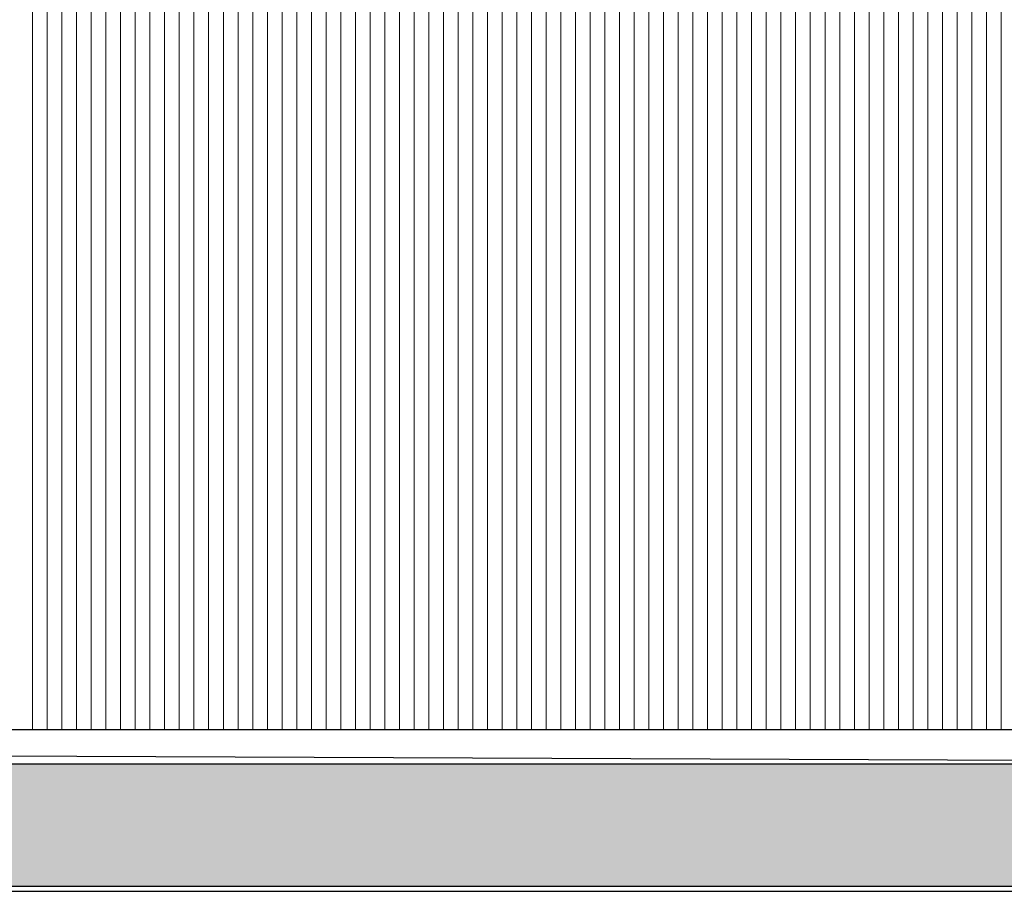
# Model space of a CAD drawing. Header units: millimetres. Extents: x -94445 to -15191, y 1000 to 18261.
# Tile 52 of 108: x -54719 to -46666, y 2500 to 9630. Entities that reach past the tile are written whole.
import ezdxf

# ---------------------------------------------------------------- set-up
doc = ezdxf.new("R2010")
doc.units = ezdxf.units.MM
doc.header["$LTSCALE"] = 0.5
doc.header["$MEASUREMENT"] = 0
doc.linetypes.add('PLINE', pattern=[0])
for name, color, linetype in [('23-- Yttervegger', 7, 'Continuous'), ('71-- Bearbeidet terreng', 7, 'Continuous'), ('71-- Bearbeidet terreng (Skravur)', 7, 'Continuous')]:
    doc.layers.add(name, color=color, linetype=linetype)
doc.layers.add('262- Taktekking', color=7, linetype='Continuous', lineweight=0)

# ---------------------------------------------------------------- blocks, each defined once
blk = doc.blocks.new('*X2')
at = {"layer": '262- Taktekking', "linetype": 'PLINE'}
for p, q in [((-54614.1, 7320), (-54614.1, 4002.7)), ((-54614.1, 4000), (-54614.1, 7320)), ((-54494.1, 7320), (-54494.1, 4002.7)), ((-54494.1, 4000), (-54494.1, 7320)), ((-54374.1, 7320), (-54374.1, 4002.7)), ((-54374.1, 4000), (-54374.1, 7320)), ((-54254.1, 7320), (-54254.1, 4002.7)), ((-54254.1, 4000), (-54254.1, 7320)), ((-54134, 7320), (-54134, 4002.7)), ((-54134, 4000), (-54134, 7320)), ((-54014, 7320), (-54014, 4002.7)), ((-54014, 4000), (-54014, 7320)), ((-53894, 7320), (-53894, 4002.7)), ((-53894, 4000), (-53894, 7320)), ((-53773.9, 7320), (-53773.9, 4002.7)), ((-53773.9, 4000), (-53773.9, 7320)), ((-53653.9, 7320), (-53653.9, 4002.7)), ((-53653.9, 4000), (-53653.9, 7320)), ((-53533.9, 7320), (-53533.9, 4002.7)), ((-53533.9, 4000), (-53533.9, 7320)), ((-53413.8, 7320), (-53413.8, 4002.7)), ((-53413.8, 4000), (-53413.8, 7320)), ((-53293.8, 7320), (-53293.8, 4002.7)), ((-53293.8, 4000), (-53293.8, 7320)), ((-53173.8, 7320), (-53173.8, 4002.7)), ((-53173.8, 4000), (-53173.8, 7320)), ((-53053.7, 7320), (-53053.7, 4002.7)), ((-53053.7, 4000), (-53053.7, 7320)), ((-52933.7, 7320), (-52933.7, 4002.7)), ((-52933.7, 4000), (-52933.7, 7320)), ((-52813.7, 7320), (-52813.7, 4002.7)), ((-52813.7, 4000), (-52813.7, 7320)), ((-52693.7, 7320), (-52693.7, 4002.7)), ((-52693.7, 4000), (-52693.7, 7320)), ((-52573.6, 7320), (-52573.6, 4002.7)), ((-52573.6, 4000), (-52573.6, 7320)), ((-52453.6, 7320), (-52453.6, 4002.7)), ((-52453.6, 4000), (-52453.6, 7320)), ((-52333.6, 7320), (-52333.6, 4002.7)), ((-52333.6, 4000), (-52333.6, 7320)), ((-52213.5, 7320), (-52213.5, 4002.7)), ((-52213.5, 4000), (-52213.5, 7320)), ((-52093.5, 7320), (-52093.5, 4002.7)), ((-52093.5, 4000), (-52093.5, 7320)), ((-51973.5, 7320), (-51973.5, 4002.7)), ((-51973.5, 4000), (-51973.5, 7320)), ((-51853.4, 7320), (-51853.4, 4002.7)), ((-51853.4, 4000), (-51853.4, 7320)), ((-51733.4, 7320), (-51733.4, 4002.7)), ((-51733.4, 4000), (-51733.4, 7320)), ((-51613.4, 7320), (-51613.4, 4002.7)), ((-51613.4, 4000), (-51613.4, 7320)), ((-51493.3, 7320), (-51493.3, 4002.7)), ((-51493.3, 4000), (-51493.3, 7320)), ((-51373.3, 7320), (-51373.3, 4002.7)), ((-51373.3, 4000), (-51373.3, 7320)), ((-51253.3, 7320), (-51253.3, 4002.7)), ((-51253.3, 4000), (-51253.3, 7320)), ((-51133.2, 7320), (-51133.2, 4002.7)), ((-51133.2, 4000), (-51133.2, 7320)), ((-51013.2, 7320), (-51013.2, 4002.7)), ((-51013.2, 4000), (-51013.2, 7320)), ((-50893.2, 7320), (-50893.2, 4002.7)), ((-50893.2, 4000), (-50893.2, 7320)), ((-50773.2, 7320), (-50773.2, 4002.7)), ((-50773.2, 4000), (-50773.2, 7320)), ((-50653.1, 7320), (-50653.1, 4002.7)), ((-50653.1, 4000), (-50653.1, 7320)), ((-50533.1, 7320), (-50533.1, 4002.7)), ((-50533.1, 4000), (-50533.1, 7320)), ((-50413.1, 7320), (-50413.1, 4002.7)), ((-50413.1, 4000), (-50413.1, 7320)), ((-50293, 7320), (-50293, 4002.7)), ((-50293, 4000), (-50293, 7320)), ((-50173, 7320), (-50173, 4002.7)), ((-50173, 4000), (-50173, 7320)), ((-50053, 7320), (-50053, 4002.7)), ((-50053, 4000), (-50053, 7320)), ((-49932.9, 7320), (-49932.9, 4002.7)), ((-49932.9, 4000), (-49932.9, 7320)), ((-49812.9, 7320), (-49812.9, 4002.7)), ((-49812.9, 4000), (-49812.9, 7320)), ((-49692.9, 7320), (-49692.9, 4002.7)), ((-49692.9, 4000), (-49692.9, 7320)), ((-49572.8, 7320), (-49572.8, 4002.7)), ((-49572.8, 4000), (-49572.8, 7320)), ((-49452.8, 7320), (-49452.8, 4002.7)), ((-49452.8, 4000), (-49452.8, 7320)), ((-49332.8, 7320), (-49332.8, 4002.7)), ((-49332.8, 4000), (-49332.8, 7320)), ((-49212.7, 7320), (-49212.7, 4002.7)), ((-49212.7, 4000), (-49212.7, 7320)), ((-49092.7, 7320), (-49092.7, 4002.7)), ((-49092.7, 4000), (-49092.7, 7320)), ((-48972.7, 7320), (-48972.7, 4002.7)), ((-48972.7, 4000), (-48972.7, 7320)), ((-48852.7, 7320), (-48852.7, 4002.7)), ((-48852.7, 4000), (-48852.7, 7320)), ((-48732.6, 7320), (-48732.6, 4002.7)), ((-48732.6, 4000), (-48732.6, 7320)), ((-48612.6, 7320), (-48612.6, 4002.7)), ((-48612.6, 4000), (-48612.6, 7320)), ((-48492.6, 7320), (-48492.6, 4002.7)), ((-48492.6, 4000), (-48492.6, 7320)), ((-48372.5, 7320), (-48372.5, 4002.7)), ((-48372.5, 4000), (-48372.5, 7320)), ((-48252.5, 7320), (-48252.5, 4002.7)), ((-48252.5, 4000), (-48252.5, 7320)), ((-48132.5, 7320), (-48132.5, 4002.7)), ((-48132.5, 4000), (-48132.5, 7320)), ((-48012.4, 7320), (-48012.4, 4002.7)), ((-48012.4, 4000), (-48012.4, 7320)), ((-47892.4, 7320), (-47892.4, 4002.7)), ((-47892.4, 4000), (-47892.4, 7320)), ((-47772.4, 7320), (-47772.4, 4002.7)), ((-47772.4, 4000), (-47772.4, 7320)), ((-47652.3, 7320), (-47652.3, 4002.7)), ((-47652.3, 4000), (-47652.3, 7320)), ((-47532.3, 7320), (-47532.3, 4002.7)), ((-47532.3, 4000), (-47532.3, 7320)), ((-47412.3, 7320), (-47412.3, 4002.7)), ((-47412.3, 4000), (-47412.3, 7320)), ((-47292.3, 7320), (-47292.3, 4002.7)), ((-47292.3, 4000), (-47292.3, 7320)), ((-47172.2, 7320), (-47172.2, 4002.7)), ((-47172.2, 4000), (-47172.2, 7320)), ((-47052.2, 7320), (-47052.2, 4002.7)), ((-47052.2, 4000), (-47052.2, 7320)), ((-46932.2, 7320), (-46932.2, 4002.7)), ((-46932.2, 4000), (-46932.2, 7320)), ((-46812.1, 7320), (-46812.1, 4002.7)), ((-46812.1, 4000), (-46812.1, 7320)), ((-46692.1, 7320), (-46692.1, 4002.7)), ((-46692.1, 4000), (-46692.1, 7320)), ((-54614.1, 4002.7), (-54614.1, 3820)), ((-54614.1, 3820), (-54614.1, 4000)), ((-54494.1, 4002.7), (-54494.1, 3820)), ((-54494.1, 3820), (-54494.1, 4000)), ((-54374.1, 4002.7), (-54374.1, 3820)), ((-54374.1, 3820), (-54374.1, 4000)), ((-54254.1, 4002.7), (-54254.1, 3820)), ((-54254.1, 3820), (-54254.1, 4000)), ((-54134, 4002.7), (-54134, 3820)), ((-54134, 3820), (-54134, 4000)), ((-54014, 4002.7), (-54014, 3820)), ((-54014, 3820), (-54014, 4000)), ((-53894, 4002.7), (-53894, 3820)), ((-53894, 3820), (-53894, 4000)), ((-53773.9, 4002.7), (-53773.9, 3820)), ((-53773.9, 3820), (-53773.9, 4000)), ((-53653.9, 4002.7), (-53653.9, 3820)), ((-53653.9, 3820), (-53653.9, 4000)), ((-53533.9, 4002.7), (-53533.9, 3820)), ((-53533.9, 3820), (-53533.9, 4000)), ((-53413.8, 4002.7), (-53413.8, 3820)), ((-53413.8, 3820), (-53413.8, 4000)), ((-53293.8, 4002.7), (-53293.8, 3820)), ((-53293.8, 3820), (-53293.8, 4000)), ((-53173.8, 4002.7), (-53173.8, 3820)), ((-53173.8, 3820), (-53173.8, 4000)), ((-53053.7, 4002.7), (-53053.7, 3820)), ((-53053.7, 3820), (-53053.7, 4000)), ((-52933.7, 4002.7), (-52933.7, 3820)), ((-52933.7, 3820), (-52933.7, 4000)), ((-52813.7, 4002.7), (-52813.7, 3820)), ((-52813.7, 3820), (-52813.7, 4000)), ((-52693.7, 4002.7), (-52693.7, 3820)), ((-52693.7, 3820), (-52693.7, 4000)), ((-52573.6, 4002.7), (-52573.6, 3820)), ((-52573.6, 3820), (-52573.6, 4000)), ((-52453.6, 4002.7), (-52453.6, 3820)), ((-52453.6, 3820), (-52453.6, 4000)), ((-52333.6, 4002.7), (-52333.6, 3820)), ((-52333.6, 3820), (-52333.6, 4000)), ((-52213.5, 4002.7), (-52213.5, 3820)), ((-52213.5, 3820), (-52213.5, 4000)), ((-52093.5, 4002.7), (-52093.5, 3820)), ((-52093.5, 3820), (-52093.5, 4000)), ((-51973.5, 4002.7), (-51973.5, 3820)), ((-51973.5, 3820), (-51973.5, 4000)), ((-51853.4, 4002.7), (-51853.4, 3820)), ((-51853.4, 3820), (-51853.4, 4000)), ((-51733.4, 4002.7), (-51733.4, 3820)), ((-51733.4, 3820), (-51733.4, 4000)), ((-51613.4, 4002.7), (-51613.4, 3820)), ((-51613.4, 3820), (-51613.4, 4000)), ((-51493.3, 4002.7), (-51493.3, 3820)), ((-51493.3, 3820), (-51493.3, 4000)), ((-51373.3, 4002.7), (-51373.3, 3820)), ((-51373.3, 3820), (-51373.3, 4000)), ((-51253.3, 4002.7), (-51253.3, 3820)), ((-51253.3, 3820), (-51253.3, 4000)), ((-51133.2, 4002.7), (-51133.2, 3820)), ((-51133.2, 3820), (-51133.2, 4000)), ((-51013.2, 4002.7), (-51013.2, 3820)), ((-51013.2, 3820), (-51013.2, 4000)), ((-50893.2, 4002.7), (-50893.2, 3820)), ((-50893.2, 3820), (-50893.2, 4000)), ((-50773.2, 4002.7), (-50773.2, 3820)), ((-50773.2, 3820), (-50773.2, 4000)), ((-50653.1, 4002.7), (-50653.1, 3820)), ((-50653.1, 3820), (-50653.1, 4000)), ((-50533.1, 4002.7), (-50533.1, 3820)), ((-50533.1, 3820), (-50533.1, 4000)), ((-50413.1, 4002.7), (-50413.1, 3820)), ((-50413.1, 3820), (-50413.1, 4000)), ((-50293, 4002.7), (-50293, 3820)), ((-50293, 3820), (-50293, 4000)), ((-50173, 4002.7), (-50173, 3820)), ((-50173, 3820), (-50173, 4000)), ((-50053, 4002.7), (-50053, 3820)), ((-50053, 3820), (-50053, 4000)), ((-49932.9, 4002.7), (-49932.9, 3820)), ((-49932.9, 3820), (-49932.9, 4000)), ((-49812.9, 4002.7), (-49812.9, 3820)), ((-49812.9, 3820), (-49812.9, 4000)), ((-49692.9, 4002.7), (-49692.9, 3820)), ((-49692.9, 3820), (-49692.9, 4000)), ((-49572.8, 4002.7), (-49572.8, 3820)), ((-49572.8, 3820), (-49572.8, 4000)), ((-49452.8, 4002.7), (-49452.8, 3820)), ((-49452.8, 3820), (-49452.8, 4000)), ((-49332.8, 4002.7), (-49332.8, 3820)), ((-49332.8, 3820), (-49332.8, 4000)), ((-49212.7, 4002.7), (-49212.7, 3820)), ((-49212.7, 3820), (-49212.7, 4000)), ((-49092.7, 4002.7), (-49092.7, 3820)), ((-49092.7, 3820), (-49092.7, 4000)), ((-48972.7, 4002.7), (-48972.7, 3820)), ((-48972.7, 3820), (-48972.7, 4000)), ((-48852.7, 4002.7), (-48852.7, 3820)), ((-48852.7, 3820), (-48852.7, 4000)), ((-48732.6, 4002.7), (-48732.6, 3820)), ((-48732.6, 3820), (-48732.6, 4000)), ((-48612.6, 4002.7), (-48612.6, 3820)), ((-48612.6, 3820), (-48612.6, 4000)), ((-48492.6, 4002.7), (-48492.6, 3820)), ((-48492.6, 3820), (-48492.6, 4000)), ((-48372.5, 4002.7), (-48372.5, 3820)), ((-48372.5, 3820), (-48372.5, 4000)), ((-48252.5, 4002.7), (-48252.5, 3820)), ((-48252.5, 3820), (-48252.5, 4000)), ((-48132.5, 4002.7), (-48132.5, 3820)), ((-48132.5, 3820), (-48132.5, 4000)), ((-48012.4, 4002.7), (-48012.4, 3820)), ((-48012.4, 3820), (-48012.4, 4000)), ((-47892.4, 4002.7), (-47892.4, 3820)), ((-47892.4, 3820), (-47892.4, 4000)), ((-47772.4, 4002.7), (-47772.4, 3820)), ((-47772.4, 3820), (-47772.4, 4000)), ((-47652.3, 4002.7), (-47652.3, 3820)), ((-47652.3, 3820), (-47652.3, 4000)), ((-47532.3, 4002.7), (-47532.3, 3820)), ((-47532.3, 3820), (-47532.3, 4000)), ((-47412.3, 4002.7), (-47412.3, 3820)), ((-47412.3, 3820), (-47412.3, 4000)), ((-47292.3, 4002.7), (-47292.3, 3820)), ((-47292.3, 3820), (-47292.3, 4000)), ((-47172.2, 4002.7), (-47172.2, 3820)), ((-47172.2, 3820), (-47172.2, 4000)), ((-47052.2, 4002.7), (-47052.2, 3820)), ((-47052.2, 3820), (-47052.2, 4000)), ((-46932.2, 4002.7), (-46932.2, 3820)), ((-46932.2, 3820), (-46932.2, 4000)), ((-46812.1, 4002.7), (-46812.1, 3820)), ((-46812.1, 3820), (-46812.1, 4000)), ((-46692.1, 4002.7), (-46692.1, 3820)), ((-46692.1, 3820), (-46692.1, 4000))]:
    blk.add_line(p, q, dxfattribs=at)
blk = doc.blocks.new('*X6')
at = {"layer": '262- Taktekking', "linetype": 'PLINE'}
for p, q in [((-54614.1, 12002.7), (-54614.1, 8002.7)), ((-54614.1, 8000), (-54614.1, 12000)), ((-54494.1, 12002.7), (-54494.1, 8002.7)), ((-54494.1, 8000), (-54494.1, 12000)), ((-54374.1, 12002.7), (-54374.1, 8002.7)), ((-54374.1, 8000), (-54374.1, 12000)), ((-54254.1, 12002.7), (-54254.1, 8002.7)), ((-54254.1, 8000), (-54254.1, 12000)), ((-54134, 12002.7), (-54134, 8002.7)), ((-54134, 8000), (-54134, 12000)), ((-54014, 12002.7), (-54014, 8002.7)), ((-54014, 8000), (-54014, 12000)), ((-53894, 12002.7), (-53894, 8002.7)), ((-53894, 8000), (-53894, 12000)), ((-53773.9, 12002.7), (-53773.9, 8002.7)), ((-53773.9, 8000), (-53773.9, 12000)), ((-53653.9, 12002.7), (-53653.9, 8002.7)), ((-53653.9, 8000), (-53653.9, 12000)), ((-53533.9, 12002.7), (-53533.9, 8002.7)), ((-53533.9, 8000), (-53533.9, 12000)), ((-53413.8, 12002.7), (-53413.8, 8002.7)), ((-53413.8, 8000), (-53413.8, 12000)), ((-53293.8, 12002.7), (-53293.8, 8002.7)), ((-53293.8, 8000), (-53293.8, 12000)), ((-53173.8, 12002.7), (-53173.8, 8002.7)), ((-53173.8, 8000), (-53173.8, 12000)), ((-53053.7, 12002.7), (-53053.7, 8002.7)), ((-53053.7, 8000), (-53053.7, 12000)), ((-52933.7, 12002.7), (-52933.7, 8002.7)), ((-52933.7, 8000), (-52933.7, 12000)), ((-52813.7, 12002.7), (-52813.7, 8002.7)), ((-52813.7, 8000), (-52813.7, 12000)), ((-52693.7, 12002.7), (-52693.7, 8002.7)), ((-52693.7, 8000), (-52693.7, 12000)), ((-52573.6, 12002.7), (-52573.6, 8002.7)), ((-52573.6, 8000), (-52573.6, 12000)), ((-52453.6, 12002.7), (-52453.6, 8002.7)), ((-52453.6, 8000), (-52453.6, 12000)), ((-52333.6, 12002.7), (-52333.6, 8002.7)), ((-52333.6, 8000), (-52333.6, 12000)), ((-52213.5, 12002.7), (-52213.5, 8002.7)), ((-52213.5, 8000), (-52213.5, 12000)), ((-52093.5, 12002.7), (-52093.5, 8002.7)), ((-52093.5, 8000), (-52093.5, 12000)), ((-51973.5, 12002.7), (-51973.5, 8002.7)), ((-51973.5, 8000), (-51973.5, 12000)), ((-51853.4, 12002.7), (-51853.4, 8002.7)), ((-51853.4, 8000), (-51853.4, 12000)), ((-51733.4, 12002.7), (-51733.4, 8002.7)), ((-51733.4, 8000), (-51733.4, 12000)), ((-51613.4, 12002.7), (-51613.4, 8002.7)), ((-51613.4, 8000), (-51613.4, 12000)), ((-51493.3, 12002.7), (-51493.3, 8002.7)), ((-51493.3, 8000), (-51493.3, 12000)), ((-51373.3, 12002.7), (-51373.3, 8002.7)), ((-51373.3, 8000), (-51373.3, 12000)), ((-51253.3, 12002.7), (-51253.3, 8002.7)), ((-51253.3, 8000), (-51253.3, 12000)), ((-51133.2, 12002.7), (-51133.2, 8002.7)), ((-51133.2, 8000), (-51133.2, 12000)), ((-51013.2, 12002.7), (-51013.2, 8002.7)), ((-51013.2, 8000), (-51013.2, 12000)), ((-50893.2, 12002.7), (-50893.2, 8002.7)), ((-50893.2, 8000), (-50893.2, 12000)), ((-50773.2, 12002.7), (-50773.2, 8002.7)), ((-50773.2, 8000), (-50773.2, 12000)), ((-50653.1, 12002.7), (-50653.1, 8002.7)), ((-50653.1, 8000), (-50653.1, 12000)), ((-50533.1, 12002.7), (-50533.1, 8002.7)), ((-50533.1, 8000), (-50533.1, 12000)), ((-50413.1, 12002.7), (-50413.1, 8002.7)), ((-50413.1, 8000), (-50413.1, 12000)), ((-50293, 12002.7), (-50293, 8002.7)), ((-50293, 8000), (-50293, 12000)), ((-50173, 12002.7), (-50173, 8002.7)), ((-50173, 8000), (-50173, 12000)), ((-50053, 12002.7), (-50053, 8002.7)), ((-50053, 8000), (-50053, 12000)), ((-49932.9, 12002.7), (-49932.9, 8002.7)), ((-49932.9, 8000), (-49932.9, 12000)), ((-49812.9, 12002.7), (-49812.9, 8002.7)), ((-49812.9, 8000), (-49812.9, 12000)), ((-49692.9, 12002.7), (-49692.9, 8002.7)), ((-49692.9, 8000), (-49692.9, 12000)), ((-49572.8, 12002.7), (-49572.8, 8002.7)), ((-49572.8, 8000), (-49572.8, 12000)), ((-49452.8, 12002.7), (-49452.8, 8002.7)), ((-49452.8, 8000), (-49452.8, 12000)), ((-49332.8, 12002.7), (-49332.8, 8002.7)), ((-49332.8, 8000), (-49332.8, 12000)), ((-49212.7, 12002.7), (-49212.7, 8002.7)), ((-49212.7, 8000), (-49212.7, 12000)), ((-49092.7, 12002.7), (-49092.7, 8002.7)), ((-49092.7, 8000), (-49092.7, 12000)), ((-48972.7, 12002.7), (-48972.7, 8002.7)), ((-48972.7, 8000), (-48972.7, 12000)), ((-48852.7, 12002.7), (-48852.7, 8002.7)), ((-48852.7, 8000), (-48852.7, 12000)), ((-48732.6, 12002.7), (-48732.6, 8002.7)), ((-48732.6, 8000), (-48732.6, 12000)), ((-48612.6, 12002.7), (-48612.6, 8002.7)), ((-48612.6, 8000), (-48612.6, 12000)), ((-48492.6, 12002.7), (-48492.6, 8002.7)), ((-48492.6, 8000), (-48492.6, 12000)), ((-48372.5, 12002.7), (-48372.5, 8002.7)), ((-48372.5, 8000), (-48372.5, 12000)), ((-48252.5, 12002.7), (-48252.5, 8002.7)), ((-48252.5, 8000), (-48252.5, 12000)), ((-48132.5, 12002.7), (-48132.5, 8002.7)), ((-48132.5, 8000), (-48132.5, 12000)), ((-48012.4, 12002.7), (-48012.4, 8002.7)), ((-48012.4, 8000), (-48012.4, 12000)), ((-47892.4, 12002.7), (-47892.4, 8002.7)), ((-47892.4, 8000), (-47892.4, 12000)), ((-47772.4, 12002.7), (-47772.4, 8002.7)), ((-47772.4, 8000), (-47772.4, 12000)), ((-47652.3, 12002.7), (-47652.3, 8002.7)), ((-47652.3, 8000), (-47652.3, 12000)), ((-47532.3, 12002.7), (-47532.3, 8002.7)), ((-47532.3, 8000), (-47532.3, 12000)), ((-47412.3, 12002.7), (-47412.3, 8002.7)), ((-47412.3, 8000), (-47412.3, 12000)), ((-47292.3, 12002.7), (-47292.3, 8002.7)), ((-47292.3, 8000), (-47292.3, 12000)), ((-47172.2, 12002.7), (-47172.2, 8002.7)), ((-47172.2, 8000), (-47172.2, 12000)), ((-47052.2, 12002.7), (-47052.2, 8002.7)), ((-47052.2, 8000), (-47052.2, 12000)), ((-46932.2, 12002.7), (-46932.2, 8002.7)), ((-46932.2, 8000), (-46932.2, 12000)), ((-46812.1, 12002.7), (-46812.1, 8002.7)), ((-46812.1, 8000), (-46812.1, 12000)), ((-46692.1, 12002.7), (-46692.1, 8002.7)), ((-46692.1, 8000), (-46692.1, 12000)), ((-54614.1, 8002.7), (-54614.1, 7320)), ((-54614.1, 7320), (-54614.1, 8000)), ((-54494.1, 8002.7), (-54494.1, 7320)), ((-54494.1, 7320), (-54494.1, 8000)), ((-54374.1, 8002.7), (-54374.1, 7320)), ((-54374.1, 7320), (-54374.1, 8000)), ((-54254.1, 8002.7), (-54254.1, 7320)), ((-54254.1, 7320), (-54254.1, 8000)), ((-54134, 8002.7), (-54134, 7320)), ((-54134, 7320), (-54134, 8000)), ((-54014, 8002.7), (-54014, 7320)), ((-54014, 7320), (-54014, 8000)), ((-53894, 8002.7), (-53894, 7320)), ((-53894, 7320), (-53894, 8000)), ((-53773.9, 8002.7), (-53773.9, 7320)), ((-53773.9, 7320), (-53773.9, 8000)), ((-53653.9, 8002.7), (-53653.9, 7320)), ((-53653.9, 7320), (-53653.9, 8000)), ((-53533.9, 8002.7), (-53533.9, 7320)), ((-53533.9, 7320), (-53533.9, 8000)), ((-53413.8, 8002.7), (-53413.8, 7320)), ((-53413.8, 7320), (-53413.8, 8000)), ((-53293.8, 8002.7), (-53293.8, 7320)), ((-53293.8, 7320), (-53293.8, 8000)), ((-53173.8, 8002.7), (-53173.8, 7320)), ((-53173.8, 7320), (-53173.8, 8000)), ((-53053.7, 8002.7), (-53053.7, 7320)), ((-53053.7, 7320), (-53053.7, 8000)), ((-52933.7, 8002.7), (-52933.7, 7320)), ((-52933.7, 7320), (-52933.7, 8000)), ((-52813.7, 8002.7), (-52813.7, 7320)), ((-52813.7, 7320), (-52813.7, 8000)), ((-52693.7, 8002.7), (-52693.7, 7320)), ((-52693.7, 7320), (-52693.7, 8000)), ((-52573.6, 8002.7), (-52573.6, 7320)), ((-52573.6, 7320), (-52573.6, 8000)), ((-52453.6, 8002.7), (-52453.6, 7320)), ((-52453.6, 7320), (-52453.6, 8000)), ((-52333.6, 8002.7), (-52333.6, 7320)), ((-52333.6, 7320), (-52333.6, 8000)), ((-52213.5, 8002.7), (-52213.5, 7320)), ((-52213.5, 7320), (-52213.5, 8000)), ((-52093.5, 8002.7), (-52093.5, 7320)), ((-52093.5, 7320), (-52093.5, 8000)), ((-51973.5, 8002.7), (-51973.5, 7320)), ((-51973.5, 7320), (-51973.5, 8000)), ((-51853.4, 8002.7), (-51853.4, 7320)), ((-51853.4, 7320), (-51853.4, 8000)), ((-51733.4, 8002.7), (-51733.4, 7320)), ((-51733.4, 7320), (-51733.4, 8000)), ((-51613.4, 8002.7), (-51613.4, 7320)), ((-51613.4, 7320), (-51613.4, 8000)), ((-51493.3, 8002.7), (-51493.3, 7320)), ((-51493.3, 7320), (-51493.3, 8000)), ((-51373.3, 8002.7), (-51373.3, 7320)), ((-51373.3, 7320), (-51373.3, 8000)), ((-51253.3, 8002.7), (-51253.3, 7320)), ((-51253.3, 7320), (-51253.3, 8000)), ((-51133.2, 8002.7), (-51133.2, 7320)), ((-51133.2, 7320), (-51133.2, 8000)), ((-51013.2, 8002.7), (-51013.2, 7320)), ((-51013.2, 7320), (-51013.2, 8000)), ((-50893.2, 8002.7), (-50893.2, 7320)), ((-50893.2, 7320), (-50893.2, 8000)), ((-50773.2, 8002.7), (-50773.2, 7320)), ((-50773.2, 7320), (-50773.2, 8000)), ((-50653.1, 8002.7), (-50653.1, 7320)), ((-50653.1, 7320), (-50653.1, 8000)), ((-50533.1, 8002.7), (-50533.1, 7320)), ((-50533.1, 7320), (-50533.1, 8000)), ((-50413.1, 8002.7), (-50413.1, 7320)), ((-50413.1, 7320), (-50413.1, 8000)), ((-50293, 8002.7), (-50293, 7320)), ((-50293, 7320), (-50293, 8000)), ((-50173, 8002.7), (-50173, 7320)), ((-50173, 7320), (-50173, 8000)), ((-50053, 8002.7), (-50053, 7320)), ((-50053, 7320), (-50053, 8000)), ((-49932.9, 8002.7), (-49932.9, 7320)), ((-49932.9, 7320), (-49932.9, 8000)), ((-49812.9, 8002.7), (-49812.9, 7320)), ((-49812.9, 7320), (-49812.9, 8000)), ((-49692.9, 8002.7), (-49692.9, 7320)), ((-49692.9, 7320), (-49692.9, 8000)), ((-49572.8, 8002.7), (-49572.8, 7320)), ((-49572.8, 7320), (-49572.8, 8000)), ((-49452.8, 8002.7), (-49452.8, 7320)), ((-49452.8, 7320), (-49452.8, 8000)), ((-49332.8, 8002.7), (-49332.8, 7320)), ((-49332.8, 7320), (-49332.8, 8000)), ((-49212.7, 8002.7), (-49212.7, 7320)), ((-49212.7, 7320), (-49212.7, 8000)), ((-49092.7, 8002.7), (-49092.7, 7320)), ((-49092.7, 7320), (-49092.7, 8000)), ((-48972.7, 8002.7), (-48972.7, 7320)), ((-48972.7, 7320), (-48972.7, 8000)), ((-48852.7, 8002.7), (-48852.7, 7320)), ((-48852.7, 7320), (-48852.7, 8000)), ((-48732.6, 8002.7), (-48732.6, 7320)), ((-48732.6, 7320), (-48732.6, 8000)), ((-48612.6, 8002.7), (-48612.6, 7320)), ((-48612.6, 7320), (-48612.6, 8000)), ((-48492.6, 8002.7), (-48492.6, 7320)), ((-48492.6, 7320), (-48492.6, 8000)), ((-48372.5, 8002.7), (-48372.5, 7320)), ((-48372.5, 7320), (-48372.5, 8000)), ((-48252.5, 8002.7), (-48252.5, 7320)), ((-48252.5, 7320), (-48252.5, 8000)), ((-48132.5, 8002.7), (-48132.5, 7320)), ((-48132.5, 7320), (-48132.5, 8000)), ((-48012.4, 8002.7), (-48012.4, 7320)), ((-48012.4, 7320), (-48012.4, 8000)), ((-47892.4, 8002.7), (-47892.4, 7320)), ((-47892.4, 7320), (-47892.4, 8000)), ((-47772.4, 8002.7), (-47772.4, 7320)), ((-47772.4, 7320), (-47772.4, 8000)), ((-47652.3, 8002.7), (-47652.3, 7320)), ((-47652.3, 7320), (-47652.3, 8000)), ((-47532.3, 8002.7), (-47532.3, 7320)), ((-47532.3, 7320), (-47532.3, 8000)), ((-47412.3, 8002.7), (-47412.3, 7320)), ((-47412.3, 7320), (-47412.3, 8000)), ((-47292.3, 8002.7), (-47292.3, 7320)), ((-47292.3, 7320), (-47292.3, 8000)), ((-47172.2, 8002.7), (-47172.2, 7320)), ((-47172.2, 7320), (-47172.2, 8000)), ((-47052.2, 8002.7), (-47052.2, 7320)), ((-47052.2, 7320), (-47052.2, 8000)), ((-46932.2, 8002.7), (-46932.2, 7320)), ((-46932.2, 7320), (-46932.2, 8000)), ((-46812.1, 8002.7), (-46812.1, 7320)), ((-46812.1, 7320), (-46812.1, 8000)), ((-46692.1, 8002.7), (-46692.1, 7320)), ((-46692.1, 7320), (-46692.1, 8000))]:
    blk.add_line(p, q, dxfattribs=at)

msp = doc.modelspace()

# ---------------------------------------------------------------- hatches: boundary and pattern name
at = {"layer": '71-- Bearbeidet terreng (Skravur)', "linetype": 'Continuous'}
msp.add_hatch(color=256, dxfattribs=at).paths.add_polyline_path([(-15191, 3539.9), (-94445.4, 3539.9), (-94445.4, 2539.9), (-15191, 2539.9)])

# ---------------------------------------------------------------- linework, layer by layer
at = {"layer": '23-- Yttervegger', "linetype": 'PLINE'}
msp.add_line((-28486.8, 3820), (-70614.2, 3820), dxfattribs=at)
at = {"layer": '71-- Bearbeidet terreng', "linetype": 'PLINE'}
for p, q in [((-72880.8, 3683.4), (-38588, 3539.9)), ((-15191, 3539.9), (-94445.4, 3539.9)), ((-15191, 2539.9), (-94445.4, 2539.9)), ((-71407.4, 2500), (-15191, 2500))]:
    msp.add_line(p, q, dxfattribs=at)

# ---------------------------------------------------------------- block references
at = {"layer": '23-- Yttervegger'}
for name in ['*X6', '*X2']:
    msp.add_blockref(name, (0, 0), dxfattribs=at)

doc.saveas('drawing.dxf')
